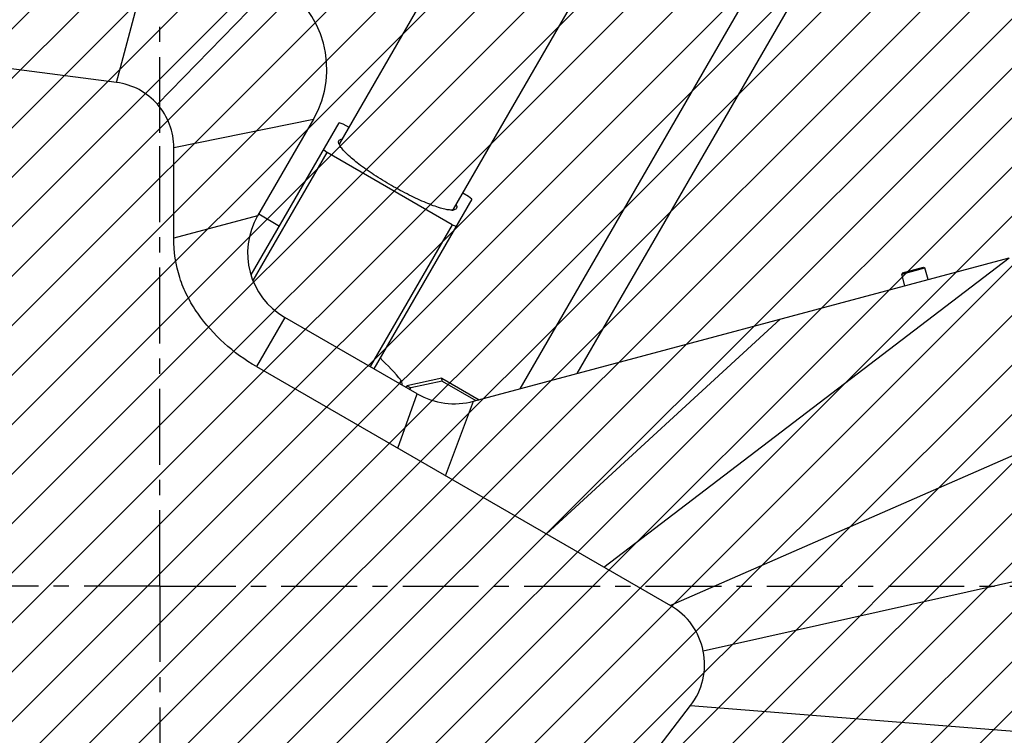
# Model space of a CAD drawing. Header units: millimetres. Extents: x 0 to 2550, y 0 to 1188.
# Tile 195 of 218: x 1468 to 1603, y 873 to 971. Entities that reach past the tile are written whole.
import ezdxf

# ---------------------------------------------------------------- set-up
doc = ezdxf.new("R2010")
doc.units = ezdxf.units.MM
doc.header["$LTSCALE"] = 46.255
doc.linetypes.add('CENTER', pattern=[0.6, 0.375, -0.075, 0.075, -0.075])
doc.linetypes.add('PHANTOM', pattern=[0.8, 0.45, -0.05, 0.1, -0.05, 0.1, -0.05])
doc.layers.get('0').update_dxf_attribs({"linetype": 'CONTINUOUS'})
for name, color, linetype in [('DEFAULT_1', 7, 'CENTER'), ('DEFAULT_3', 7, 'PHANTOM'), ('M2000801_PBL248', 7, 'CONTINUOUS'), ('M2100102_PBL330', 7, 'CONTINUOUS'), ('M2200104_PBL308', 7, 'CONTINUOUS'), ('M2200301_PBL309', 7, 'CONTINUOUS'), ('M2300101_PBL314', 7, 'CONTINUOUS'), ('M2300301_PBL320', 7, 'CONTINUOUS'), ('M2410102_PBL290', 7, 'CONTINUOUS'), ('P9140503_BOLT_PBL315', 7, 'CONTINUOUS')]:
    doc.layers.add(name, color=color, linetype=linetype)

# ---------------------------------------------------------------- blocks, each defined once
blk = doc.blocks.new('DD')
at = {"color": 134, "linetype": 'Continuous'}
for p, q in [((751.26, 1373.51), (1143.68, 1765.93)), ((754.68, 1365.62), (1151.57, 1762.51)), ((758.29, 1357.92), (1159.27, 1758.89)), ((762.08, 1350.4), (1166.79, 1755.11)), ((766.05, 1343.05), (1174.14, 1751.14)), ((770.18, 1335.87), (1181.32, 1747.01)), ((774.48, 1328.85), (1188.34, 1742.71)), ((778.94, 1322), (1195.19, 1738.25)), ((783.56, 1315.31), (1201.88, 1733.63)), ((788.34, 1308.77), (1208.42, 1728.85)), ((793.27, 1302.39), (1214.8, 1723.92)), ((798.36, 1296.16), (1221.02, 1718.83)), ((803.6, 1290.09), (1227.1, 1713.59)), ((808.99, 1284.17), (1233.02, 1708.2)), ((814.54, 1278.4), (1238.79, 1702.65)), ((820.23, 1272.78), (1244.41, 1696.96)), ((826.08, 1267.31), (1249.88, 1691.11)), ((832.07, 1261.99), (1255.2, 1685.12)), ((838.22, 1256.83), (1260.36, 1678.97)), ((844.52, 1251.82), (1265.37, 1672.67)), ((850.98, 1246.96), (1270.23, 1666.21)), ((857.59, 1242.26), (1274.93, 1659.6)), ((864.36, 1237.71), (1279.48, 1652.83)), ((871.29, 1233.33), (1283.86, 1645.9)), ((878.39, 1229.11), (1288.07, 1638.8)), ((885.65, 1225.06), (1292.12, 1631.54)), ((893.09, 1221.19), (1296, 1624.1)), ((900.7, 1217.48), (1299.7, 1616.49)), ((908.49, 1213.96), (1303.23, 1608.7)), ((916.47, 1210.63), (1306.56, 1600.72)), ((924.65, 1207.49), (1309.7, 1592.54)), ((933.02, 1204.55), (1312.64, 1584.16)), ((941.61, 1201.83), (1315.36, 1575.58)), ((950.42, 1199.32), (1317.87, 1566.77)), ((959.46, 1197.05), (1320.14, 1557.73))]:
    blk.add_line(p, q, dxfattribs=at)
at = {"color": 134}
for p, q in [((1028.01, 1489.09), (1028.19, 1489.09)), ((1028.1, 1489), (1028.1, 1489.18))]:
    blk.add_line(p, q, dxfattribs=at)
at = {"layer": 'DEFAULT_1', "color": 1}
for p, q in [((1028.1, 1592.74), (1028.1, 1794.77)), ((1028.1, 1489.09), (1028.1, 1592.74)), ((1028.1, 1489.09), (924.45, 1489.09)), ((1028.1, 1489.09), (1028.1, 1183.41)), ((1028.1, 1489.09), (1333.78, 1489.09))]:
    blk.add_line(p, q, dxfattribs=at)
at = {"layer": 'DEFAULT_3', "color": 2}
blk.add_circle((1028.1, 1489.09), 300, dxfattribs=at)
at = {"layer": 'M2000801_PBL248', "color": 2}
for p, q in [((1018.21, 1604.26), (1028.32, 1642.54)), ((1054.76, 1627.27), (1027.54, 1599.28)), ((1031.27, 1589.39), (1063.18, 1595.85)), ((1050.43, 1573.77), (1031.27, 1568.63)), ((1129.55, 1493.45), (1222.23, 1564.17)), ((1056.65, 1550.55), (1050.15, 1539.29)), ((1169.86, 1550.14), (1116.46, 1501.01)), ((1260, 1535.19), (1144.83, 1484.62)), ((1082.49, 1520.62), (1086.92, 1533.07)), ((1093.39, 1514.33), (1099.82, 1531.37)), ((1260, 1498.27), (1152.29, 1474.23)), ((1149.39, 1461.76), (1235, 1454.97))]:
    blk.add_line(p, q, dxfattribs=at)
at = {"layer": 'M2000801_PBL248', "color": 7}
for p, q in [((1018.21, 1604.26), (991.12, 1607.8)), ((1063.18, 1595.85), (1050.43, 1573.77)), ((1031.27, 1568.63), (1031.27, 1589.39)), ((1099.82, 1531.37), (1222.23, 1564.17)), ((1086.92, 1533.07), (1056.65, 1550.55)), ((1050.15, 1539.29), (1144.83, 1484.62)), ((1132.79, 1440.07), (1149.39, 1461.76))]:
    blk.add_line(p, q, dxfattribs=at)
for centre, radius, start, end in [((1043.26, 1607.35), 23, 330, 60), ((1065.15, 1565.27), 17, 150, 240), ((1095.42, 1547.79), 17, 240, 285)]:
    blk.add_arc(centre, radius, start, end, dxfattribs=at)
for points, knots in [([(1027.54, 1599.28), (1026.36, 1600.63), (1023.5, 1602.94), (1019.98, 1604.03), (1018.21, 1604.26)], [0, 0, 0, 0, 0.500003, 1, 1, 1, 1]), ([(1031.27, 1589.39), (1031.27, 1591.18), (1030.64, 1594.8), (1028.72, 1597.94), (1027.54, 1599.28)], [0, 0, 0, 0, 0.5, 1, 1, 1, 1]), ([(1050.15, 1539.29), (1047.52, 1540.81), (1042.56, 1544.42), (1037.46, 1550.15), (1034.28, 1555.36), (1031.97, 1561), (1031.27, 1565.6), (1031.27, 1568.63)], [0, 0, 0, 0, 0.25007, 0.50013, 0.625301, 0.750447, 1, 1, 1, 1]), ([(1152.29, 1474.23), (1151.86, 1476.37), (1150.13, 1480.55), (1146.72, 1483.53), (1144.83, 1484.62)], [0, 0, 0, 0, 0.500085, 1, 1, 1, 1]), ([(1149.39, 1461.76), (1150.72, 1463.5), (1152.72, 1467.56), (1152.72, 1472.08), (1152.29, 1474.23)], [0, 0, 0, 0, 0.5, 1, 1, 1, 1])]:
    blk.add_open_spline(points, degree=3, knots=knots, dxfattribs=at)
at = {"layer": 'M2100102_PBL330', "color": 7}
blk.add_line((1050.68, 1574.2), (1055.44, 1571.45), dxfattribs=at)
at = {"layer": 'M2200104_PBL308', "color": 7}
for p, q in [((1049, 1560.29), (1069.07, 1595.05)), ((1070.03, 1594.72), (1069.07, 1595.05)), ((1071.33, 1593.97), (1070.03, 1594.72)), ((1049.4, 1558.98), (1066.3, 1588.25)), ((1065.52, 1588.91), (1066.3, 1588.25)), ((1094.88, 1571.75), (1066.3, 1588.25)), ((1098.61, 1578.22), (1097.31, 1578.97)), ((1099.38, 1577.55), (1098.61, 1578.22)), ((1099.38, 1577.55), (1077, 1538.8)), ((1094.88, 1571.75), (1076.14, 1539.3)), ((1094.88, 1571.75), (1095.84, 1571.41))]:
    blk.add_line(p, q, dxfattribs=at)
for centre, radius, start, end in [((1071.04, 1590.99), 2.13, 200.3097, 203.6999), ((1071.54, 1591.21), 2.68, 203.7179, 207.3662), ((1073.02, 1592.03), 4.37, 211.1143, 212.8701), ((1094.79, 1579.46), 4.37, 267.1298, 268.8857), ((1094.82, 1577.77), 2.68, 272.6338, 276.2822), ((1094.88, 1577.22), 2.13, 276.3001, 279.6903)]:
    blk.add_arc(centre, radius, start, end, dxfattribs=at)
for points, knots in [([(1069, 1590.37), (1068.96, 1590.49), (1068.92, 1590.73), (1069.1, 1591.21), (1069.51, 1591.33), (1069.76, 1591.36)], [0, 0, 0, 0, 0.263445, 0.479791, 1, 1, 1, 1]), ([(1081.01, 1580.73), (1079.66, 1581.5), (1077.13, 1583.06), (1073.75, 1585.43), (1071.41, 1587.34), (1070.04, 1588.74), (1069.54, 1589.36), (1069.34, 1589.66)], [0, 0, 0, 0, 0.315694, 0.603247, 0.837533, 0.928535, 1, 1, 1, 1]), ([(1094.57, 1575.09), (1094.22, 1575.11), (1093.43, 1575.23), (1091.53, 1575.72), (1088.71, 1576.79), (1084.97, 1578.54), (1082.35, 1579.95), (1081.01, 1580.73)], [0, 0, 0, 0, 0.071465, 0.162467, 0.396753, 0.684306, 1, 1, 1, 1]), ([(1095.83, 1576.3), (1095.93, 1576.07), (1096.04, 1575.66), (1095.71, 1575.26), (1095.48, 1575.18), (1095.36, 1575.15)], [0, 0, 0, 0, 0.520209, 0.736555, 1, 1, 1, 1])]:
    blk.add_open_spline(points, degree=3, knots=knots, dxfattribs=at)
for points in [[(1069.04, 1590.25), (1069.02, 1590.29), (1069.01, 1590.33), (1069, 1590.37)], [(1069.14, 1589.99), (1069.14, 1590.03), (1069.14, 1590.08), (1069.15, 1590.12)], [(1069.15, 1590.12), (1069.16, 1590.19), (1069.18, 1590.25), (1069.22, 1590.31)], [(1069.27, 1589.77), (1069.23, 1589.84), (1069.19, 1589.91), (1069.16, 1589.98)], [(1094.94, 1575.09), (1094.86, 1575.09), (1094.78, 1575.09), (1094.71, 1575.09)], [(1095.07, 1575.16), (1095.03, 1575.13), (1095, 1575.1), (1094.96, 1575.08)], [(1095.2, 1575.31), (1095.16, 1575.25), (1095.12, 1575.2), (1095.07, 1575.16)], [(1095.36, 1575.15), (1095.32, 1575.14), (1095.28, 1575.13), (1095.23, 1575.12)]]:
    blk.add_open_spline(points, degree=3, dxfattribs=at)
at = {"layer": 'M2200301_PBL309', "color": 7}
for p, q in [((1069.22, 1590.31), (1118.18, 1675.12)), ((1095.2, 1575.31), (1144.16, 1660.12))]:
    blk.add_line(p, q, dxfattribs=at)
at = {"layer": 'M2300101_PBL314', "color": 7}
for p, q in [((1092.51, 1536.65), (1084.57, 1534.89)), ((1092.61, 1536), (1085.44, 1534.41)), ((1092.51, 1536.65), (1101.08, 1531.71)), ((1092.61, 1536), (1092.51, 1536.65)), ((1092.61, 1536), (1100.31, 1531.56)), ((1084.37, 1534.55), (1084.57, 1534.89)), ((1084.57, 1534.89), (1085.44, 1534.41)), ((1085.23, 1534.05), (1085.44, 1534.41))]:
    blk.add_line(p, q, dxfattribs=at)
at = {"layer": 'M2300301_PBL320', "color": 7}
for p, q in [((1110.44, 1534.22), (1173.83, 1643.85)), ((1123.47, 1537.71), (1182.09, 1639.09))]:
    blk.add_line(p, q, dxfattribs=at)
at = {"layer": 'M2410102_PBL290', "color": 7}
for p, q in [((1082.84, 1535.43), (1083.25, 1536.15)), ((1082.84, 1535.43), (1083.24, 1536.12)), ((1083.24, 1536.12), (1083.25, 1536.15)), ((1083.32, 1536.07), (1083.41, 1535.1))]:
    blk.add_line(p, q, dxfattribs=at)
blk.add_arc((1028.1, 1489.09), 72.5, 40.3871, 46.0264, dxfattribs=at)
at = {"layer": 'P9140503_BOLT_PBL315', "color": 7}
for p, q in [((1197.84, 1560.74), (1202.67, 1562.03)), ((1202.67, 1562.03), (1202.97, 1561.86)), ((1197.66, 1560.43), (1202.97, 1561.86)), ((1197.84, 1560.74), (1197.66, 1560.43)), ((1198.37, 1557.78), (1197.66, 1560.43)), ((1203.69, 1559.2), (1202.97, 1561.86))]:
    blk.add_line(p, q, dxfattribs=at)

msp = doc.modelspace()

# ---------------------------------------------------------------- block references
at = {"xscale": 0.6, "yscale": 0.6, "zscale": 0.6}
msp.add_blockref('DD', (870, 0), dxfattribs=at)

doc.saveas('drawing.dxf')
